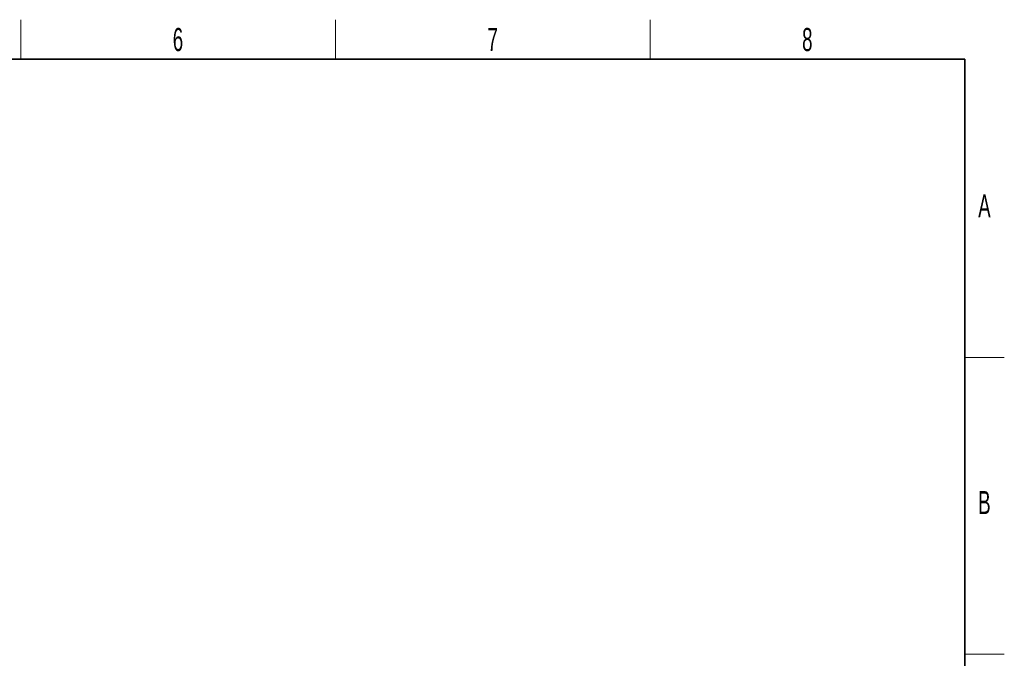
# Model space of a CAD drawing. Header units: millimetres. Extents: x 5 to 418, y 2 to 292.
# Tile 15 of 15: x 265 to 414, y 192 to 288. Entities that reach past the tile are written whole.
import ezdxf

# ---------------------------------------------------------------- set-up
doc = ezdxf.new("R2010")
doc.units = ezdxf.units.MM
doc.layers.add('SLD-0', color=7, linetype='Continuous')
doc.styles.add('SLDTEXTSTYLE0', font='TXT', dxfattribs={"width": 0.605})

msp = doc.modelspace()

# ---------------------------------------------------------------- linework, layer by layer
at = {"layer": 'SLD-0', "lineweight": 18}
for p, q in [((264.75, 282.5), (264.75, 288.5)), ((312.5, 282.5), (312.5, 288.5)), ((360.25, 282.5), (360.25, 288.5)), ((408, 237.25), (414, 237.25)), ((408, 192.25), (414, 192.25))]:
    msp.add_line(p, q, dxfattribs=at)
at = {"layer": 'SLD-0', "lineweight": 35}
for p, q in [((408, 282.5), (26, 282.5)), ((408, 12), (408, 282.5))]:
    msp.add_line(p, q, dxfattribs=at)

# ---------------------------------------------------------------- texts
at = {"layer": 'SLD-0', "char_height": 3.5, "attachment_point": 2, "style": 'SLDTEXTSTYLE0'}
for s, insert in [('6', (288.6027, 287.243)), ('7', (336.3527, 287.243)), ('8', (384.1027, 287.243)), ('A', (410.9816, 262.0011)), ('B', (410.9816, 217.0011))]:
    msp.add_mtext(s, dxfattribs=dict(at, insert=insert))

doc.saveas('drawing.dxf')
